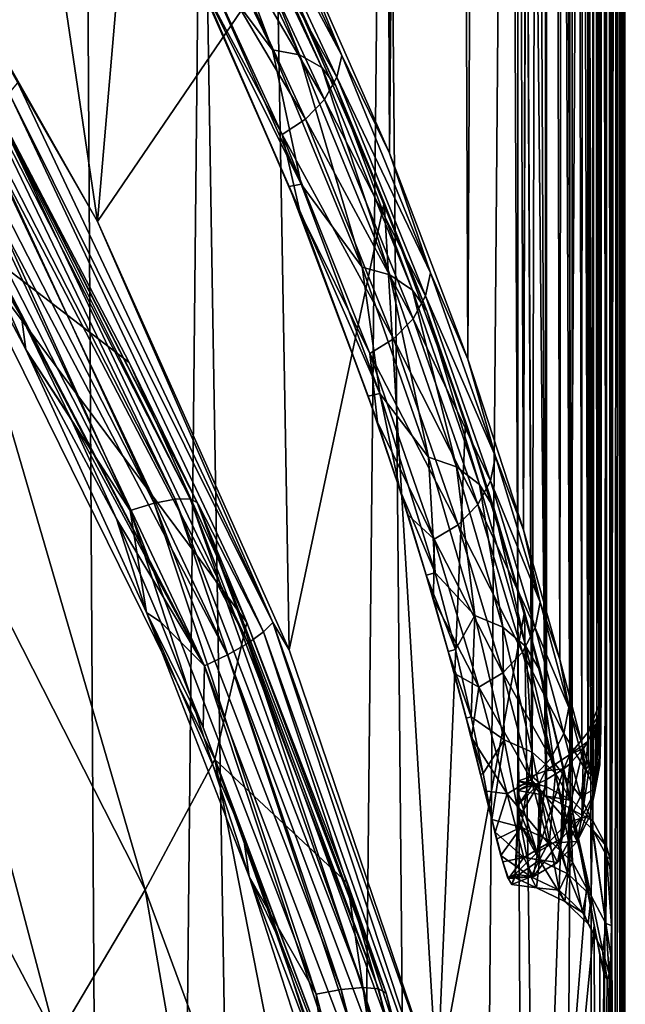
# Model space of a CAD drawing. Header units: metres. Extents: x -25 to 70, y -236 to 25.
# Tile 158 of 256: x 13.49 to 15.3, y -209.99 to -207.04. Entities that reach past the tile are written whole.
import ezdxf

# ---------------------------------------------------------------- set-up
doc = ezdxf.new("R2010")
doc.units = ezdxf.units.M
doc.layers.add('solid_10481002', color=7, linetype='CONTINUOUS')

msp = doc.modelspace()

# ---------------------------------------------------------------- linework, layer by layer
at = {"layer": 'solid_10481002'}
for points in [[(14.598275, -207.439819, 245.883255), (14.285922, -206.732071, 245.017105), (14.516521, -188.533127, 320.694183)], [(14.598275, -207.439819, 245.883255), (14.516521, -188.533127, 320.694183), (14.704894, -189.127777, 320.824677)], [(14.598275, -207.439819, 245.883255), (14.704894, -189.127777, 320.824677), (14.757937, -189.312714, 320.867523)], [(14.832902, -208.056625, 246.843536), (14.598275, -207.439819, 245.883255), (14.757937, -189.312714, 320.867523)], [(14.832902, -208.056625, 246.843536), (14.757937, -189.312714, 320.867523), (14.924039, -189.96286, 321.043732)], [(14.999294, -208.567139, 247.890228), (14.832902, -208.056625, 246.843536), (14.924039, -189.96286, 321.043732)], [(14.999294, -208.567139, 247.890228), (14.924039, -189.96286, 321.043732), (15.046267, -190.553558, 321.241058)], [(14.999294, -208.567139, 247.890228), (15.046267, -190.553558, 321.241058), (15.057409, -190.615677, 321.262634)], [(15.108639, -208.955811, 249.013901), (14.999294, -208.567139, 247.890228), (15.057409, -190.615677, 321.262634)], [(15.108639, -208.955811, 249.013901), (15.057409, -190.615677, 321.262634), (15.129391, -191.07547, 321.415741)], [(15.173635, -209.205872, 250.190903), (15.108639, -208.955811, 249.013901), (15.129391, -191.07547, 321.415741)], [(15.173635, -209.205872, 250.190903), (15.129391, -191.07547, 321.415741), (15.180532, -191.507813, 321.529449)], [(15.194044, -209.274689, 250.789871), (15.173635, -209.205872, 250.190903), (15.180532, -191.507813, 321.529449)], [(15.194044, -209.274689, 250.789871), (15.180532, -191.507813, 321.529449), (15.210632, -191.85054, 321.583191)], [(15.208822, -209.305283, 251.395416), (15.194044, -209.274689, 250.789871), (15.210632, -191.85054, 321.583191)], [(15.219316, -209.297043, 252.006302), (15.208822, -209.305283, 251.395416), (15.210632, -191.85054, 321.583191)], [(15.219316, -209.297043, 252.006302), (15.210632, -191.85054, 321.583191), (15.230122, -192.140747, 321.595337)], [(15.226367, -209.249466, 252.618439), (15.219316, -209.297043, 252.006302), (15.230122, -192.140747, 321.595337)], [(15.226367, -209.249466, 252.618439), (15.230122, -192.140747, 321.595337), (15.231075, -200.57518, 287.768372)], [(15.231593, -209.052261, 253.952042), (15.2297, -192.183167, 321.606293), (15.222898, -192.225082, 321.617157)], [(15.231075, -200.57518, 287.768372), (15.2297, -192.183167, 321.606293), (15.231593, -209.052261, 253.952042)], [(15.22472, -209.094467, 253.96257), (15.222898, -192.225082, 321.617157), (15.190856, -192.303802, 321.637695)], [(15.22472, -209.094467, 253.96257), (15.231593, -209.052261, 253.952042), (15.222898, -192.225082, 321.617157)], [(15.192383, -209.173691, 253.982315), (15.190856, -192.303802, 321.637695), (15.136738, -192.370178, 321.655243)], [(15.192383, -209.173691, 253.982315), (15.22472, -209.094467, 253.96257), (15.190856, -192.303802, 321.637695)], [(15.13782, -209.240417, 253.998947), (15.136738, -192.370178, 321.655243), (15.065087, -192.41861, 321.668274)], [(15.13782, -209.240417, 253.998947), (15.192383, -209.173691, 253.982315), (15.136738, -192.370178, 321.655243)], [(15.065648, -209.288971, 254.011047), (15.065087, -192.41861, 321.668274), (14.98205, -192.444946, 321.67569)], [(15.065648, -209.288971, 254.011047), (15.13782, -209.240417, 253.998947), (15.065087, -192.41861, 321.668274)], [(15.065648, -209.288971, 254.011047), (14.98205, -192.444946, 321.67569), (14.982071, -200.937256, 287.616638)], [(15.067785, -192.467606, 321.681824), (15.025598, -209.325256, 254.020096), (14.982315, -200.942108, 287.617828)], [(15.025598, -209.325256, 254.020096), (15.067785, -192.467606, 321.681824), (15.067904, -209.337006, 254.023026)], [(15.14505, -209.377792, 254.033203), (15.067785, -192.467606, 321.681824), (15.144327, -192.508621, 321.692078)], [(15.067904, -209.337006, 254.023026), (15.067785, -192.467606, 321.681824), (15.14505, -209.377792, 254.033203)], [(15.206749, -209.438583, 254.04837), (15.144327, -192.508621, 321.692078), (15.205433, -192.569321, 321.707214)], [(15.14505, -209.377792, 254.033203), (15.144327, -192.508621, 321.692078), (15.206749, -209.438583, 254.04837)], [(15.247625, -209.514114, 254.0672), (15.205433, -192.569321, 321.707214), (15.245895, -192.644531, 321.725983)], [(15.206749, -209.438583, 254.04837), (15.205433, -192.569321, 321.707214), (15.247625, -209.514114, 254.0672)], [(15.259086, -209.55542, 254.077499), (15.245895, -192.644531, 321.725983), (15.257249, -192.685654, 321.736237)], [(15.247625, -209.514114, 254.0672), (15.245895, -192.644531, 321.725983), (15.259086, -209.55542, 254.077499)], [(15.259086, -209.55542, 254.077499), (15.257249, -192.685654, 321.736237), (15.263228, -201.070847, 288.286469)], [(15.286489, -193.723251, 321.994934), (15.264184, -209.597885, 254.088089), (15.263228, -201.070847, 288.286469)], [(15.264179, -209.611862, 254.031433), (15.286489, -193.723251, 321.994934), (15.270528, -213.86702, 237.578232)], [(15.264179, -209.611862, 254.031433), (15.264184, -209.597885, 254.088089), (15.286489, -193.723251, 321.994934)], [(15.28908, -214.925598, 237.842163), (15.270528, -213.86702, 237.578232), (15.286489, -193.723251, 321.994934)], [(15.28908, -214.925598, 237.842163), (15.286489, -193.723251, 321.994934), (15.298102, -195.196381, 322.362213)], [(15.299862, -216.118774, 238.139648), (15.28908, -214.925598, 237.842163), (15.298102, -195.196381, 322.362213)], [(15.299862, -216.118774, 238.139648), (15.298102, -195.196381, 322.362213), (15.300132, -195.608063, 322.464874)], [(15.304222, -217.456436, 238.473175), (15.299862, -216.118774, 238.139648), (15.300132, -195.608063, 322.464874)], [(15.304222, -217.456436, 238.473175), (15.300132, -195.608063, 322.464874), (15.30173, -196.548111, 322.699249)], [(15.300712, -218.834381, 238.816727), (15.30173, -196.548111, 322.699249), (15.297924, -197.926453, 323.042908)], [(15.300712, -218.834381, 238.816727), (15.304222, -217.456436, 238.473175), (15.30173, -196.548111, 322.699249)], [(15.289912, -220.10173, 239.132706), (15.297924, -197.926453, 323.042908), (15.285028, -199.444672, 323.421448)], [(15.289912, -220.10173, 239.132706), (15.300712, -218.834381, 238.816727), (15.297924, -197.926453, 323.042908)], [(15.273822, -221.201447, 239.406906), (15.285028, -199.444672, 323.421448), (15.255038, -200.626099, 323.716003)], [(15.273822, -221.201447, 239.406906), (15.289912, -220.10173, 239.132706), (15.285028, -199.444672, 323.421448)], [(15.231075, -200.57518, 287.768372), (15.230501, -209.162643, 253.227646), (15.226367, -209.249466, 252.618439)], [(15.230501, -209.162643, 253.227646), (15.231075, -200.57518, 287.768372), (15.232028, -209.009598, 253.941406)], [(15.231593, -209.052261, 253.952042), (15.232028, -209.009598, 253.941406), (15.231075, -200.57518, 287.768372)], [(15.226171, -222.132843, 239.63913), (15.255038, -200.626099, 323.716003), (15.185821, -201.590973, 323.956573)], [(15.226171, -222.132843, 239.63913), (15.273822, -221.201447, 239.406906), (15.255038, -200.626099, 323.716003)], [(14.982315, -200.942108, 287.617828), (14.982331, -209.319656, 254.018707), (14.982071, -200.937256, 287.616638)], [(14.982071, -200.937256, 287.616638), (14.982331, -209.319656, 254.018707), (15.024851, -209.305054, 254.01506)], [(14.982071, -200.937256, 287.616638), (15.024851, -209.305054, 254.01506), (15.065648, -209.288971, 254.011047)], [(15.025598, -209.325256, 254.020096), (14.982331, -209.319656, 254.018707), (14.982315, -200.942108, 287.617828)], [(15.259086, -209.55542, 254.077499), (15.263228, -201.070847, 288.286469), (15.264184, -209.597885, 254.088089)], [(15.053724, -223.615921, 240.008896), (15.185821, -201.590973, 323.956573), (14.955447, -203.120712, 324.337982)], [(15.053724, -223.615921, 240.008896), (15.226171, -222.132843, 239.63913), (15.185821, -201.590973, 323.956573)], [(14.774203, -224.860123, 240.319092), (14.955447, -203.120712, 324.337982), (14.585077, -204.477219, 324.676178)], [(14.774203, -224.860123, 240.319092), (15.053724, -223.615921, 240.008896), (14.955447, -203.120712, 324.337982)], [(14.368067, -226.081985, 240.623734), (14.585077, -204.477219, 324.676178), (14.035647, -205.869232, 325.023224)], [(14.368067, -226.081985, 240.623734), (14.774203, -224.860123, 240.319092), (14.585077, -204.477219, 324.676178)], [(13.362603, -205.210434, 242.932877), (13.724055, -207.643753, 236.02655), (13.049381, -206.453156, 235.729675)], [(13.362603, -205.210434, 242.932877), (13.859545, -206.059204, 243.556137), (13.724055, -207.643753, 236.02655)], [(13.817596, -227.322891, 240.933105), (14.035647, -205.869232, 325.023224), (13.693263, -206.566391, 325.197052)], [(13.817596, -227.322891, 240.933105), (14.368067, -226.081985, 240.623734), (14.035647, -205.869232, 325.023224)], [(13.859545, -206.059204, 243.556137), (14.262057, -206.853973, 244.272385), (13.724055, -207.643753, 236.02655)], [(14.247688, -207.130386, 244.903168), (13.90361, -206.414429, 244.171066), (14.021977, -206.827728, 244.593536)], [(13.983033, -206.4207, 244.121353), (13.90361, -206.414429, 244.171066), (14.247688, -207.130386, 244.903168)], [(14.329039, -207.145554, 244.85878), (13.983033, -206.4207, 244.121353), (14.247688, -207.130386, 244.903168)], [(14.04814, -206.448624, 244.056091), (13.983033, -206.4207, 244.121353), (14.329039, -207.145554, 244.85878)], [(14.110586, -206.414307, 244.581482), (14.455177, -207.147247, 245.38298), (14.096498, -206.474533, 244.52832)], [(14.110586, -206.414307, 244.581482), (14.285922, -206.732071, 245.017105), (14.455177, -207.147247, 245.38298)], [(13.485471, -207.228592, 235.847183), (13.049381, -206.453156, 235.729675), (13.724055, -207.643753, 236.02655)], [(14.395725, -207.183136, 244.800308), (14.04814, -206.448624, 244.056091), (14.329039, -207.145554, 244.85878)], [(14.089292, -206.494049, 243.984924), (14.04814, -206.448624, 244.056091), (14.395725, -207.183136, 244.800308)], [(14.096498, -206.474533, 244.52832), (14.440751, -207.212234, 245.335892), (14.060336, -206.537918, 244.483215)], [(14.455177, -207.147247, 245.38298), (14.440751, -207.212234, 245.335892), (14.096498, -206.474533, 244.52832)], [(14.437877, -207.237549, 244.73642), (14.262057, -206.853973, 244.272385), (14.089292, -206.494049, 243.984924)], [(14.437877, -207.237549, 244.73642), (14.089292, -206.494049, 243.984924), (14.395725, -207.183136, 244.800308)], [(14.060336, -206.537918, 244.483215), (14.403722, -207.278473, 245.295853), (14.004523, -206.596832, 244.452606)], [(14.440751, -207.212234, 245.335892), (14.403722, -207.278473, 245.295853), (14.060336, -206.537918, 244.483215)], [(13.305995, -207.259003, 325.36972), (13.693263, -206.566391, 325.197052), (13.380616, -206.612305, 327.46637)], [(13.817596, -227.322891, 240.933105), (13.693263, -206.566391, 325.197052), (13.305995, -207.259003, 325.36972)], [(14.004523, -206.596832, 244.452606), (14.346572, -207.337738, 245.268585), (13.936279, -206.644348, 244.439728)], [(14.403722, -207.278473, 245.295853), (14.346572, -207.337738, 245.268585), (14.004523, -206.596832, 244.452606)], [(14.023582, -206.908234, 244.694168), (13.936279, -206.644348, 244.439728), (14.276693, -207.383148, 245.256958)], [(14.346572, -207.337738, 245.268585), (14.276693, -207.383148, 245.256958), (13.936279, -206.644348, 244.439728)], [(14.455177, -207.147247, 245.38298), (14.285922, -206.732071, 245.017105), (14.598275, -207.439819, 245.883255)], [(13.988681, -206.837067, 244.603241), (14.334328, -207.532761, 245.409592), (14.021977, -206.827728, 244.593536)], [(13.988681, -206.837067, 244.603241), (14.297899, -207.539764, 245.418625), (14.334328, -207.532761, 245.409592)], [(14.023582, -206.908234, 244.694168), (14.297899, -207.539764, 245.418625), (13.988681, -206.837067, 244.603241)], [(14.247688, -207.130386, 244.903168), (14.021977, -206.827728, 244.593536), (14.334328, -207.532761, 245.409592)], [(14.262057, -206.853973, 244.272385), (14.298411, -208.926926, 236.346497), (13.724055, -207.643753, 236.02655)], [(14.262057, -206.853973, 244.272385), (14.58225, -207.586914, 245.083267), (14.298411, -208.926926, 236.346497)], [(14.437877, -207.237549, 244.73642), (14.58225, -207.586914, 245.083267), (14.262057, -206.853973, 244.272385)], [(14.330544, -207.617676, 245.536911), (14.297899, -207.539764, 245.418625), (14.023582, -206.908234, 244.694168)], [(14.330544, -207.617676, 245.536911), (14.023582, -206.908234, 244.694168), (14.276693, -207.383148, 245.256958)], [(13.240995, -207.077606, 235.47139), (13.956676, -208.475006, 235.819809), (13.283355, -207.072739, 235.392456)], [(13.283355, -207.072739, 235.392456), (14.001244, -208.474457, 235.741959), (13.303951, -207.081482, 235.309525)], [(13.956676, -208.475006, 235.819809), (14.001244, -208.474457, 235.741959), (13.283355, -207.072739, 235.392456)], [(13.181224, -207.096298, 235.535385), (13.112548, -207.125595, 235.57753), (13.821547, -208.509872, 235.922684)], [(13.181224, -207.096298, 235.535385), (13.893798, -208.487595, 235.882278), (13.240995, -207.077606, 235.47139)], [(13.181224, -207.096298, 235.535385), (13.821547, -208.509872, 235.922684), (13.893798, -208.487595, 235.882278)], [(13.893798, -208.487595, 235.882278), (13.956676, -208.475006, 235.819809), (13.240995, -207.077606, 235.47139)], [(13.303951, -207.081482, 235.309525), (14.022914, -208.485291, 235.659561), (13.419056, -207.30162, 235.284271)], [(14.001244, -208.474457, 235.741959), (14.022914, -208.485291, 235.659561), (13.303951, -207.081482, 235.309525)], [(13.09935, -207.254898, 235.620377), (13.509784, -208.026901, 235.812866), (13.112548, -207.125595, 235.57753)], [(13.509784, -208.026901, 235.812866), (13.821547, -208.509872, 235.922684), (13.112548, -207.125595, 235.57753)], [(14.516396, -207.780579, 245.722046), (14.247688, -207.130386, 244.903168), (14.334328, -207.532761, 245.409592)], [(14.329039, -207.145554, 244.85878), (14.247688, -207.130386, 244.903168), (14.516396, -207.780579, 245.722046)], [(14.599141, -207.803497, 245.684021), (14.329039, -207.145554, 244.85878), (14.516396, -207.780579, 245.722046)], [(14.395725, -207.183136, 244.800308), (14.329039, -207.145554, 244.85878), (14.599141, -207.803497, 245.684021)], [(14.455177, -207.147247, 245.38298), (14.721069, -207.797379, 246.278168), (14.440751, -207.212234, 245.335892)], [(14.455177, -207.147247, 245.38298), (14.598275, -207.439819, 245.883255), (14.721069, -207.797379, 246.278168)], [(14.666971, -207.849564, 245.633484), (14.395725, -207.183136, 244.800308), (14.599141, -207.803497, 245.684021)], [(14.437877, -207.237549, 244.73642), (14.395725, -207.183136, 244.800308), (14.666971, -207.849564, 245.633484)], [(14.440751, -207.212234, 245.335892), (14.706406, -207.866684, 246.237778), (14.403722, -207.278473, 245.295853)], [(14.721069, -207.797379, 246.278168), (14.706406, -207.866684, 246.237778), (14.440751, -207.212234, 245.335892)], [(13.485471, -207.228592, 235.847183), (14.248947, -208.844849, 236.250168), (13.459402, -207.259949, 235.778915)], [(13.485471, -207.228592, 235.847183), (13.724055, -207.643753, 236.02655), (14.248947, -208.844849, 236.250168)], [(14.709845, -207.911972, 245.577911), (14.58225, -207.586914, 245.083267), (14.437877, -207.237549, 244.73642)], [(14.709845, -207.911972, 245.577911), (14.437877, -207.237549, 244.73642), (14.666971, -207.849564, 245.633484)], [(13.09935, -207.254898, 235.620377), (13.344299, -207.630661, 235.714066), (13.497149, -207.929092, 235.788483)], [(13.09935, -207.254898, 235.620377), (13.497149, -207.929092, 235.788483), (13.509784, -208.026901, 235.812866)], [(13.124329, -228.554977, 241.24028), (13.817596, -227.322891, 240.933105), (13.305995, -207.259003, 325.36972)], [(13.459402, -207.259949, 235.778915), (14.221411, -208.873108, 236.181122), (13.415273, -207.298676, 235.720963)], [(14.248947, -208.844849, 236.250168), (14.221411, -208.873108, 236.181122), (13.459402, -207.259949, 235.778915)], [(14.403722, -207.278473, 245.295853), (14.668765, -207.935608, 246.203232), (14.346572, -207.337738, 245.268585)], [(14.706406, -207.866684, 246.237778), (14.668765, -207.935608, 246.203232), (14.403722, -207.278473, 245.295853)], [(13.288048, -207.660324, 234.32193), (13.419056, -207.30162, 235.284271), (13.818921, -208.066055, 235.476151)], [(13.415273, -207.298676, 235.720963), (14.174797, -208.906586, 236.121857), (13.357086, -207.340775, 235.680481)], [(14.221411, -208.873108, 236.181122), (14.174797, -208.906586, 236.121857), (13.415273, -207.298676, 235.720963)], [(14.022914, -208.485291, 235.659561), (13.818921, -208.066055, 235.476151), (13.419056, -207.30162, 235.284271)], [(14.346572, -207.337738, 245.268585), (14.610672, -207.995438, 246.179428), (14.276693, -207.383148, 245.256958)], [(14.668765, -207.935608, 246.203232), (14.610672, -207.995438, 246.179428), (14.346572, -207.337738, 245.268585)], [(13.357086, -207.340775, 235.680481), (14.113336, -208.941772, 236.079651), (13.291854, -207.381546, 235.660828)], [(14.174797, -208.906586, 236.121857), (14.113336, -208.941772, 236.079651), (13.357086, -207.340775, 235.680481)], [(13.344299, -207.630661, 235.714066), (13.291854, -207.381546, 235.660828), (14.044431, -208.974792, 236.058075)], [(14.113336, -208.941772, 236.079651), (14.044431, -208.974792, 236.058075), (13.291854, -207.381546, 235.660828)], [(14.330544, -207.617676, 245.536911), (14.276693, -207.383148, 245.256958), (14.539639, -208.039322, 246.1689)], [(14.610672, -207.995438, 246.179428), (14.539639, -208.039322, 246.1689), (14.276693, -207.383148, 245.256958)], [(14.721069, -207.797379, 246.278168), (14.598275, -207.439819, 245.883255), (14.832902, -208.056625, 246.843536)], [(14.297899, -207.539764, 245.418625), (14.569139, -208.159454, 246.318588), (14.334328, -207.532761, 245.409592)], [(14.297899, -207.539764, 245.418625), (14.53487, -208.166779, 246.330582), (14.569139, -208.159454, 246.318588)], [(14.330544, -207.617676, 245.536911), (14.53487, -208.166779, 246.330582), (14.297899, -207.539764, 245.418625)], [(14.516396, -207.780579, 245.722046), (14.334328, -207.532761, 245.409592), (14.569139, -208.159454, 246.318588)], [(14.58225, -207.586914, 245.083267), (14.741116, -210.233353, 236.672226), (14.298411, -208.926926, 236.346497)], [(14.58225, -207.586914, 245.083267), (14.826136, -208.243393, 245.983032), (14.741116, -210.233353, 236.672226)], [(14.709845, -207.911972, 245.577911), (14.826136, -208.243393, 245.983032), (14.58225, -207.586914, 245.083267)], [(13.497149, -207.929092, 235.788483), (13.344299, -207.630661, 235.714066), (14.044431, -208.974792, 236.058075)], [(14.562784, -208.244965, 246.4767), (14.53487, -208.166779, 246.330582), (14.330544, -207.617676, 245.536911)], [(14.562784, -208.244965, 246.4767), (14.330544, -207.617676, 245.536911), (14.539639, -208.039322, 246.1689)], [(13.86647, -209.644821, 233.745453), (13.071006, -208.080658, 233.315323), (13.288048, -207.660324, 234.32193)], [(13.288048, -207.660324, 234.32193), (13.818921, -208.066055, 235.476151), (14.171394, -208.844528, 235.671982)], [(14.075333, -209.255417, 234.741486), (13.288048, -207.660324, 234.32193), (14.171394, -208.844528, 235.671982)], [(13.86647, -209.644821, 233.745453), (13.288048, -207.660324, 234.32193), (14.075333, -209.255417, 234.741486)], [(14.248947, -208.844849, 236.250168), (13.724055, -207.643753, 236.02655), (14.298411, -208.926926, 236.346497)], [(14.715469, -208.34938, 246.617172), (14.516396, -207.780579, 245.722046), (14.569139, -208.159454, 246.318588)], [(14.599141, -207.803497, 245.684021), (14.516396, -207.780579, 245.722046), (14.715469, -208.34938, 246.617172)], [(14.799136, -208.378616, 246.586136), (14.599141, -207.803497, 245.684021), (14.715469, -208.34938, 246.617172)], [(14.666971, -207.849564, 245.633484), (14.599141, -207.803497, 245.684021), (14.799136, -208.378616, 246.586136)], [(14.721069, -207.797379, 246.278168), (14.915771, -208.347382, 247.25267), (14.706406, -207.866684, 246.237778)], [(14.721069, -207.797379, 246.278168), (14.832902, -208.056625, 246.843536), (14.915771, -208.347382, 247.25267)], [(14.867721, -208.431763, 246.544312), (14.666971, -207.849564, 245.633484), (14.799136, -208.378616, 246.586136)], [(14.709845, -207.911972, 245.577911), (14.666971, -207.849564, 245.633484), (14.867721, -208.431763, 246.544312)], [(14.706406, -207.866684, 246.237778), (14.900954, -208.420441, 247.219589), (14.668765, -207.935608, 246.203232)], [(14.915771, -208.347382, 247.25267), (14.900954, -208.420441, 247.219589), (14.706406, -207.866684, 246.237778)], [(13.642267, -208.229782, 235.863449), (13.497149, -207.929092, 235.788483), (14.044431, -208.974792, 236.058075)], [(13.509784, -208.026901, 235.812866), (13.497149, -207.929092, 235.788483), (13.642267, -208.229782, 235.863449)], [(14.911072, -208.500946, 246.497879), (14.826136, -208.243393, 245.983032), (14.709845, -207.911972, 245.577911)], [(14.911072, -208.500946, 246.497879), (14.709845, -207.911972, 245.577911), (14.867721, -208.431763, 246.544312)], [(14.668765, -207.935608, 246.203232), (14.862922, -208.491837, 247.19104), (14.610672, -207.995438, 246.179428)], [(14.900954, -208.420441, 247.219589), (14.862922, -208.491837, 247.19104), (14.668765, -207.935608, 246.203232)], [(14.610672, -207.995438, 246.179428), (14.804225, -208.552475, 247.171036), (14.539639, -208.039322, 246.1689)], [(14.862922, -208.491837, 247.19104), (14.804225, -208.552475, 247.171036), (14.610672, -207.995438, 246.179428)], [(13.509784, -208.026901, 235.812866), (13.642267, -208.229782, 235.863449), (13.780844, -208.534195, 235.939346)], [(13.509784, -208.026901, 235.812866), (13.780844, -208.534195, 235.939346), (13.870955, -208.814621, 236.009262)], [(13.509784, -208.026901, 235.812866), (13.870955, -208.814621, 236.009262), (13.821547, -208.509872, 235.922684)], [(14.562784, -208.244965, 246.4767), (14.539639, -208.039322, 246.1689), (14.732453, -208.595413, 247.161743)], [(14.804225, -208.552475, 247.171036), (14.732453, -208.595413, 247.161743), (14.539639, -208.039322, 246.1689)], [(14.022914, -208.485291, 235.659561), (14.171394, -208.844528, 235.671982), (13.818921, -208.066055, 235.476151)], [(14.915771, -208.347382, 247.25267), (14.832902, -208.056625, 246.843536), (14.999294, -208.567139, 247.890228)], [(13.601546, -210.093765, 232.786728), (12.801939, -208.574219, 232.352081), (13.071006, -208.080658, 233.315323)], [(13.601546, -210.093765, 232.786728), (13.071006, -208.080658, 233.315323), (13.86647, -209.644821, 233.745453)], [(14.53487, -208.166779, 246.330582), (14.629011, -208.44725, 246.821747), (14.569139, -208.159454, 246.318588)], [(14.715469, -208.34938, 246.617172), (14.569139, -208.159454, 246.318588), (14.735398, -208.695984, 247.320236)], [(14.629011, -208.44725, 246.821747), (14.735398, -208.695984, 247.320236), (14.569139, -208.159454, 246.318588)], [(14.562784, -208.244965, 246.4767), (14.629011, -208.44725, 246.821747), (14.53487, -208.166779, 246.330582)], [(13.780844, -208.534195, 235.939346), (13.642267, -208.229782, 235.863449), (14.044431, -208.974792, 236.058075)], [(14.654026, -208.523117, 246.982025), (14.629011, -208.44725, 246.821747), (14.562784, -208.244965, 246.4767)], [(14.654026, -208.523117, 246.982025), (14.562784, -208.244965, 246.4767), (14.732453, -208.595413, 247.161743)], [(14.826136, -208.243393, 245.983032), (15.002376, -208.812729, 246.97052), (14.741116, -210.233353, 236.672226)], [(14.911072, -208.500946, 246.497879), (15.002376, -208.812729, 246.97052), (14.826136, -208.243393, 245.983032)], [(14.853441, -208.824188, 247.575821), (14.715469, -208.34938, 246.617172), (14.735398, -208.695984, 247.320236)], [(14.799136, -208.378616, 246.586136), (14.715469, -208.34938, 246.617172), (14.853441, -208.824188, 247.575821)], [(14.915771, -208.347382, 247.25267), (15.049676, -208.784149, 248.289963), (14.900954, -208.420441, 247.219589)], [(14.915771, -208.347382, 247.25267), (14.999294, -208.567139, 247.890228), (15.049676, -208.784149, 248.289963)], [(14.937648, -208.858246, 247.552002), (14.799136, -208.378616, 246.586136), (14.853441, -208.824188, 247.575821)], [(14.867721, -208.431763, 246.544312), (14.799136, -208.378616, 246.586136), (14.937648, -208.858246, 247.552002)], [(14.900954, -208.420441, 247.219589), (15.034774, -208.860245, 248.26474), (14.862922, -208.491837, 247.19104)], [(15.049676, -208.784149, 248.289963), (15.034774, -208.860245, 248.26474), (14.900954, -208.420441, 247.219589)], [(14.629011, -208.44725, 246.821747), (14.708447, -208.703003, 247.335388), (14.735398, -208.695984, 247.320236)], [(14.654026, -208.523117, 246.982025), (14.708447, -208.703003, 247.335388), (14.629011, -208.44725, 246.821747)], [(15.006675, -208.916901, 247.519257), (14.867721, -208.431763, 246.544312), (14.937648, -208.858246, 247.552002)], [(14.911072, -208.500946, 246.497879), (14.867721, -208.431763, 246.544312), (15.006675, -208.916901, 247.519257)], [(13.893798, -208.487595, 235.882278), (13.821547, -208.509872, 235.922684), (14.378695, -209.957947, 236.283737)], [(13.893798, -208.487595, 235.882278), (14.453862, -209.943298, 236.245239), (13.956676, -208.475006, 235.819809)], [(13.893798, -208.487595, 235.882278), (14.378695, -209.957947, 236.283737), (14.453862, -209.943298, 236.245239)], [(13.956676, -208.475006, 235.819809), (14.519271, -209.937347, 236.184418), (14.001244, -208.474457, 235.741959)], [(14.453862, -209.943298, 236.245239), (14.519271, -209.937347, 236.184418), (13.956676, -208.475006, 235.819809)], [(14.001244, -208.474457, 235.741959), (14.565642, -209.941498, 236.107742), (14.022914, -208.485291, 235.659561)], [(14.519271, -209.937347, 236.184418), (14.565642, -209.941498, 236.107742), (14.001244, -208.474457, 235.741959)], [(14.022914, -208.485291, 235.659561), (14.588189, -209.954636, 236.025909), (14.171394, -208.844528, 235.671982)], [(14.565642, -209.941498, 236.107742), (14.588189, -209.954636, 236.025909), (14.022914, -208.485291, 235.659561)], [(14.178303, -209.605377, 236.206421), (14.378695, -209.957947, 236.283737), (13.821547, -208.509872, 235.922684)], [(13.870955, -208.814621, 236.009262), (14.178303, -209.605377, 236.206421), (13.821547, -208.509872, 235.922684)], [(14.862922, -208.491837, 247.19104), (14.996519, -208.933823, 248.242752), (14.804225, -208.552475, 247.171036)], [(15.034774, -208.860245, 248.26474), (14.996519, -208.933823, 248.242752), (14.862922, -208.491837, 247.19104)], [(15.050304, -208.991486, 247.482452), (15.002376, -208.812729, 246.97052), (14.911072, -208.500946, 246.497879)], [(15.050304, -208.991486, 247.482452), (14.911072, -208.500946, 246.497879), (15.006675, -208.916901, 247.519257)], [(13.913358, -208.843842, 236.016541), (13.780844, -208.534195, 235.939346), (14.044431, -208.974792, 236.058075)], [(13.870955, -208.814621, 236.009262), (13.780844, -208.534195, 235.939346), (13.913358, -208.843842, 236.016541)], [(14.73038, -208.77475, 247.509705), (14.708447, -208.703003, 247.335388), (14.654026, -208.523117, 246.982025)], [(14.73038, -208.77475, 247.509705), (14.654026, -208.523117, 246.982025), (14.732453, -208.595413, 247.161743)], [(13.287345, -210.595596, 231.882416), (12.801939, -208.574219, 232.352081), (13.601546, -210.093765, 232.786728)], [(14.804225, -208.552475, 247.171036), (14.937479, -208.995407, 248.227097), (14.732453, -208.595413, 247.161743)], [(14.996519, -208.933823, 248.242752), (14.937479, -208.995407, 248.227097), (14.804225, -208.552475, 247.171036)], [(15.049676, -208.784149, 248.289963), (14.999294, -208.567139, 247.890228), (15.108639, -208.955811, 249.013901)], [(14.73038, -208.77475, 247.509705), (14.732453, -208.595413, 247.161743), (14.865288, -209.037964, 248.219452)], [(14.937479, -208.995407, 248.227097), (14.865288, -209.037964, 248.219452), (14.732453, -208.595413, 247.161743)], [(14.708447, -208.703003, 247.335388), (14.795724, -208.92569, 247.854599), (14.735398, -208.695984, 247.320236)], [(14.708447, -208.703003, 247.335388), (14.774384, -208.931686, 247.869766), (14.795724, -208.92569, 247.854599)], [(14.73038, -208.77475, 247.509705), (14.774384, -208.931686, 247.869766), (14.708447, -208.703003, 247.335388)], [(14.853441, -208.824188, 247.575821), (14.735398, -208.695984, 247.320236), (14.795724, -208.92569, 247.854599)], [(14.793183, -208.99762, 248.058212), (14.774384, -208.931686, 247.869766), (14.73038, -208.77475, 247.509705)], [(14.793183, -208.99762, 248.058212), (14.73038, -208.77475, 247.509705), (14.865288, -209.037964, 248.219452)], [(15.049676, -208.784149, 248.289963), (15.135037, -209.09877, 249.372787), (15.034774, -208.860245, 248.26474)], [(15.049676, -208.784149, 248.289963), (15.108639, -208.955811, 249.013901), (15.135037, -209.09877, 249.372787)], [(15.002376, -208.812729, 246.97052), (15.039015, -211.504089, 236.989075), (14.741116, -210.233353, 236.672226)], [(15.002376, -208.812729, 246.97052), (15.119617, -209.279648, 248.037689), (15.039015, -211.504089, 236.989075)], [(15.050304, -208.991486, 247.482452), (15.119617, -209.279648, 248.037689), (15.002376, -208.812729, 246.97052)], [(13.870955, -208.814621, 236.009262), (13.913358, -208.843842, 236.016541), (14.04008, -209.159531, 236.095261)], [(13.870955, -208.814621, 236.009262), (14.04008, -209.159531, 236.095261), (14.160231, -209.480881, 236.175385)], [(13.870955, -208.814621, 236.009262), (14.160231, -209.480881, 236.175385), (14.178303, -209.605377, 236.206421)], [(14.853441, -208.824188, 247.575821), (14.795724, -208.92569, 247.854599), (14.842723, -209.126938, 248.410248)], [(14.941241, -209.195694, 248.584335), (14.853441, -208.824188, 247.575821), (14.842723, -209.126938, 248.410248)], [(14.937648, -208.858246, 247.552002), (14.853441, -208.824188, 247.575821), (14.941241, -209.195694, 248.584335)], [(14.04008, -209.159531, 236.095261), (13.913358, -208.843842, 236.016541), (14.044431, -208.974792, 236.058075)], [(14.075333, -209.255417, 234.741486), (14.171394, -208.844528, 235.671982), (14.472267, -209.625443, 235.868942)], [(14.588189, -209.954636, 236.025909), (14.472267, -209.625443, 235.868942), (14.171394, -208.844528, 235.671982)], [(14.248947, -208.844849, 236.250168), (14.810261, -210.537735, 236.672241), (14.221411, -208.873108, 236.181122)], [(14.248947, -208.844849, 236.250168), (14.298411, -208.926926, 236.346497), (14.741116, -210.233353, 236.672226)], [(14.248947, -208.844849, 236.250168), (14.741116, -210.233353, 236.672226), (14.810261, -210.537735, 236.672241)], [(15.025715, -209.233078, 248.567459), (14.937648, -208.858246, 247.552002), (14.941241, -209.195694, 248.584335)], [(15.006675, -208.916901, 247.519257), (14.937648, -208.858246, 247.552002), (15.025715, -209.233078, 248.567459)], [(15.034774, -208.860245, 248.26474), (15.120091, -209.177139, 249.355911), (14.996519, -208.933823, 248.242752)], [(15.135037, -209.09877, 249.372787), (15.120091, -209.177139, 249.355911), (15.034774, -208.860245, 248.26474)], [(14.221411, -208.873108, 236.181122), (14.781629, -210.562683, 236.602371), (14.174797, -208.906586, 236.121857)], [(14.810261, -210.537735, 236.672241), (14.781629, -210.562683, 236.602371), (14.221411, -208.873108, 236.181122)], [(14.174797, -208.906586, 236.121857), (14.733158, -210.590546, 236.541718), (14.113336, -208.941772, 236.079651)], [(14.781629, -210.562683, 236.602371), (14.733158, -210.590546, 236.541718), (14.174797, -208.906586, 236.121857)], [(14.774384, -208.931686, 247.869766), (14.842723, -209.126938, 248.410248), (14.795724, -208.92569, 247.854599)], [(15.094962, -209.2957, 248.543762), (15.006675, -208.916901, 247.519257), (15.025715, -209.233078, 248.567459)], [(15.050304, -208.991486, 247.482452), (15.006675, -208.916901, 247.519257), (15.094962, -209.2957, 248.543762)], [(14.113336, -208.941772, 236.079651), (14.66925, -210.618332, 236.497665), (14.044431, -208.974792, 236.058075)], [(14.733158, -210.590546, 236.541718), (14.66925, -210.618332, 236.497665), (14.113336, -208.941772, 236.079651)], [(14.774384, -208.931686, 247.869766), (14.828108, -209.131241, 248.42334), (14.842723, -209.126938, 248.410248)], [(14.793183, -208.99762, 248.058212), (14.828108, -209.131241, 248.42334), (14.774384, -208.931686, 247.869766)], [(14.996519, -208.933823, 248.242752), (15.081729, -209.252441, 249.341125), (14.937479, -208.995407, 248.227097)], [(15.120091, -209.177139, 249.355911), (15.081729, -209.252441, 249.341125), (14.996519, -208.933823, 248.242752)], [(15.135037, -209.09877, 249.372787), (15.108639, -208.955811, 249.013901), (15.173635, -209.205872, 250.190903)], [(14.04008, -209.159531, 236.095261), (14.044431, -208.974792, 236.058075), (14.597602, -210.643051, 236.474014)], [(14.66925, -210.618332, 236.497665), (14.597602, -210.643051, 236.474014), (14.044431, -208.974792, 236.058075)], [(14.843843, -209.18956, 248.625595), (14.828108, -209.131241, 248.42334), (14.793183, -208.99762, 248.058212)], [(14.843843, -209.18956, 248.625595), (14.793183, -208.99762, 248.058212), (14.865288, -209.037964, 248.219452)], [(14.937479, -208.995407, 248.227097), (15.02252, -209.314911, 249.33049), (14.865288, -209.037964, 248.219452)], [(15.081729, -209.252441, 249.341125), (15.02252, -209.314911, 249.33049), (14.937479, -208.995407, 248.227097)], [(15.138731, -209.374298, 248.516785), (15.119617, -209.279648, 248.037689), (15.050304, -208.991486, 247.482452)], [(15.138731, -209.374298, 248.516785), (15.050304, -208.991486, 247.482452), (15.094962, -209.2957, 248.543762)], [(15.232018, -209.037125, 253.830124), (15.230501, -209.162643, 253.227646), (15.232028, -209.009598, 253.941406)], [(15.231593, -209.052261, 253.952042), (15.232026, -209.023392, 253.885773), (15.232028, -209.009598, 253.941406)], [(15.232026, -209.023392, 253.885773), (15.232018, -209.037125, 253.830124), (15.232028, -209.009598, 253.941406)], [(14.843843, -209.18956, 248.625595), (14.865288, -209.037964, 248.219452), (14.950125, -209.357483, 249.325165)], [(15.02252, -209.314911, 249.33049), (14.950125, -209.357483, 249.325165), (14.865288, -209.037964, 248.219452)], [(15.227625, -209.271011, 252.731552), (15.230501, -209.162643, 253.227646), (15.232018, -209.037125, 253.830124)], [(15.227625, -209.271011, 252.731552), (15.232018, -209.037125, 253.830124), (15.232254, -209.069748, 253.838043)], [(15.231593, -209.052261, 253.952042), (15.232018, -209.037125, 253.830124), (15.232026, -209.023392, 253.885773)], [(15.232254, -209.069748, 253.838043), (15.232018, -209.037125, 253.830124), (15.231593, -209.052261, 253.952042)], [(15.212655, -209.350571, 252.74147), (15.232254, -209.069748, 253.838043), (15.23157, -209.079773, 253.840469)], [(15.227625, -209.271011, 252.731552), (15.232254, -209.069748, 253.838043), (15.212655, -209.350571, 252.74147)], [(15.23157, -209.079773, 253.840469), (15.231593, -209.052261, 253.952042), (15.22472, -209.094467, 253.96257)], [(15.23157, -209.079773, 253.840469), (15.232254, -209.069748, 253.838043), (15.231593, -209.052261, 253.952042)], [(15.135037, -209.09877, 249.372787), (15.185462, -209.286041, 250.484283), (15.120091, -209.177139, 249.355911)], [(15.135037, -209.09877, 249.372787), (15.173635, -209.205872, 250.190903), (15.185462, -209.286041, 250.484283)], [(15.224678, -209.122101, 253.850739), (15.22472, -209.094467, 253.96257), (15.192383, -209.173691, 253.982315)], [(15.212655, -209.350571, 252.74147), (15.23157, -209.079773, 253.840469), (15.224678, -209.122101, 253.850739)], [(15.224678, -209.122101, 253.850739), (15.23157, -209.079773, 253.840469), (15.22472, -209.094467, 253.96257)], [(14.828108, -209.131241, 248.42334), (14.878252, -209.297348, 248.985367), (14.842723, -209.126938, 248.410248)], [(14.828108, -209.131241, 248.42334), (14.870983, -209.299484, 248.993469), (14.878252, -209.297348, 248.985367)], [(14.843843, -209.18956, 248.625595), (14.870983, -209.299484, 248.993469), (14.828108, -209.131241, 248.42334)], [(14.941241, -209.195694, 248.584335), (14.842723, -209.126938, 248.410248), (14.878252, -209.297348, 248.985367)], [(15.217141, -209.147903, 253.856995), (15.224678, -209.122101, 253.850739), (15.192383, -209.173691, 253.982315)], [(15.212655, -209.350571, 252.74147), (15.224678, -209.122101, 253.850739), (15.217141, -209.147903, 253.856995)], [(14.160231, -209.480881, 236.175385), (14.04008, -209.159531, 236.095261), (14.597602, -210.643051, 236.474014)], [(15.174228, -209.426651, 252.75116), (15.217141, -209.147903, 253.856995), (15.192317, -209.201431, 253.869995)], [(15.212655, -209.350571, 252.74147), (15.217141, -209.147903, 253.856995), (15.174228, -209.426651, 252.75116)], [(15.192317, -209.201431, 253.869995), (15.217141, -209.147903, 253.856995), (15.192383, -209.173691, 253.982315)], [(15.227625, -209.271011, 252.731552), (15.226367, -209.249466, 252.618439), (15.230501, -209.162643, 253.227646)], [(14.883821, -209.348541, 249.209427), (14.870983, -209.299484, 248.993469), (14.843843, -209.18956, 248.625595)], [(14.883821, -209.348541, 249.209427), (14.843843, -209.18956, 248.625595), (14.950125, -209.357483, 249.325165)], [(14.941241, -209.195694, 248.584335), (14.878252, -209.297348, 248.985367), (14.904428, -209.434692, 249.577881)], [(14.992537, -209.457611, 249.628906), (14.941241, -209.195694, 248.584335), (14.904428, -209.434692, 249.577881)], [(15.025715, -209.233078, 248.567459), (14.941241, -209.195694, 248.584335), (14.992537, -209.457611, 249.628906)], [(15.120091, -209.177139, 249.355911), (15.1705, -209.365784, 250.476135), (15.081729, -209.252441, 249.341125)], [(15.185462, -209.286041, 250.484283), (15.1705, -209.365784, 250.476135), (15.120091, -209.177139, 249.355911)], [(15.192317, -209.201431, 253.869995), (15.192383, -209.173691, 253.982315), (15.13782, -209.240417, 253.998947)], [(15.114922, -209.48941, 252.759369), (15.178837, -209.222031, 253.875), (15.137808, -209.268158, 253.8862)], [(15.174228, -209.426651, 252.75116), (15.178837, -209.222031, 253.875), (15.114922, -209.48941, 252.759369)], [(15.137808, -209.268158, 253.8862), (15.178837, -209.222031, 253.875), (15.13782, -209.240417, 253.998947)], [(15.178837, -209.222031, 253.875), (15.192317, -209.201431, 253.869995), (15.13782, -209.240417, 253.998947)], [(15.185462, -209.286041, 250.484283), (15.173635, -209.205872, 250.190903), (15.194044, -209.274689, 250.789871)], [(15.174228, -209.426651, 252.75116), (15.192317, -209.201431, 253.869995), (15.178837, -209.222031, 253.875)], [(14.472627, -211.284943, 234.195068), (13.86647, -209.644821, 233.745453), (14.075333, -209.255417, 234.741486)], [(14.664846, -210.927246, 235.18042), (14.075333, -209.255417, 234.741486), (14.472267, -209.625443, 235.868942)], [(14.472627, -211.284943, 234.195068), (14.075333, -209.255417, 234.741486), (14.664846, -210.927246, 235.18042)], [(15.077118, -209.497009, 249.618317), (15.025715, -209.233078, 248.567459), (14.992537, -209.457611, 249.628906)], [(15.081729, -209.252441, 249.341125), (15.132092, -209.442184, 250.469131), (15.02252, -209.314911, 249.33049)], [(15.094962, -209.2957, 248.543762), (15.025715, -209.233078, 248.567459), (15.077118, -209.497009, 249.618317)], [(15.119831, -209.283279, 253.889877), (15.13782, -209.240417, 253.998947), (15.065648, -209.288971, 254.011047)], [(15.1705, -209.365784, 250.476135), (15.132092, -209.442184, 250.469131), (15.081729, -209.252441, 249.341125)], [(15.119831, -209.283279, 253.889877), (15.137808, -209.268158, 253.8862), (15.13782, -209.240417, 253.998947)], [(15.21347, -209.343613, 251.608643), (15.219316, -209.297043, 252.006302), (15.226367, -209.249466, 252.618439)], [(15.21347, -209.343613, 251.608643), (15.226367, -209.249466, 252.618439), (15.227625, -209.271011, 252.731552)], [(15.119617, -209.279648, 248.037689), (15.189376, -209.626434, 249.165833), (15.039015, -211.504089, 236.989075)], [(15.042405, -209.531708, 252.765167), (15.119831, -209.283279, 253.889877), (15.065662, -209.316772, 253.898026)], [(15.114922, -209.48941, 252.759369), (15.119831, -209.283279, 253.889877), (15.042405, -209.531708, 252.765167)], [(15.065662, -209.316772, 253.898026), (15.119831, -209.283279, 253.889877), (15.065648, -209.288971, 254.011047)], [(15.114922, -209.48941, 252.759369), (15.137808, -209.268158, 253.8862), (15.119831, -209.283279, 253.889877)], [(15.138731, -209.374298, 248.516785), (15.189376, -209.626434, 249.165833), (15.119617, -209.279648, 248.037689)], [(15.185462, -209.286041, 250.484283), (15.194044, -209.274689, 250.789871), (15.208822, -209.305283, 251.395416)], [(15.227625, -209.271011, 252.731552), (15.212655, -209.350571, 252.74147), (15.198502, -209.423767, 251.609497)], [(15.21347, -209.343613, 251.608643), (15.227625, -209.271011, 252.731552), (15.198502, -209.423767, 251.609497)], [(14.870983, -209.299484, 248.993469), (14.904428, -209.434692, 249.577881), (14.878252, -209.297348, 248.985367)], [(14.883821, -209.348541, 249.209427), (14.904428, -209.434692, 249.577881), (14.870983, -209.299484, 248.993469)], [(15.024837, -209.332886, 253.901947), (15.024851, -209.305054, 254.01506), (14.982331, -209.319656, 254.018707)], [(15.024837, -209.332886, 253.901947), (15.047226, -209.32489, 253.899994), (15.024851, -209.305054, 254.01506)], [(15.047226, -209.32489, 253.899994), (15.065648, -209.288971, 254.011047), (15.024851, -209.305054, 254.01506)], [(15.047226, -209.32489, 253.899994), (15.065662, -209.316772, 253.898026), (15.065648, -209.288971, 254.011047)], [(15.146451, -209.562149, 249.603256), (15.094962, -209.2957, 248.543762), (15.077118, -209.497009, 249.618317)], [(15.138731, -209.374298, 248.516785), (15.094962, -209.2957, 248.543762), (15.146451, -209.562149, 249.603256)], [(15.185462, -209.286041, 250.484283), (15.21347, -209.343613, 251.608643), (15.1705, -209.365784, 250.476135)], [(15.185462, -209.286041, 250.484283), (15.208822, -209.305283, 251.395416), (15.21347, -209.343613, 251.608643)], [(15.21347, -209.343613, 251.608643), (15.208822, -209.305283, 251.395416), (15.219316, -209.297043, 252.006302)], [(15.02252, -209.314911, 249.33049), (15.072816, -209.50531, 250.464264), (14.950125, -209.357483, 249.325165)], [(15.047226, -209.32489, 253.899994), (14.981622, -209.393341, 253.707733), (14.981791, -209.435394, 253.508865)], [(15.024837, -209.332886, 253.901947), (14.981622, -209.393341, 253.707733), (15.047226, -209.32489, 253.899994)], [(15.024837, -209.332886, 253.901947), (14.98182, -209.347488, 253.905518), (14.981622, -209.393341, 253.707733)], [(15.042405, -209.531708, 252.765167), (15.047226, -209.32489, 253.899994), (14.981791, -209.435394, 253.508865)], [(14.981833, -209.333755, 253.961716), (14.98182, -209.347488, 253.905518), (14.982331, -209.319656, 254.018707)], [(15.024837, -209.332886, 253.901947), (14.982331, -209.319656, 254.018707), (14.98182, -209.347488, 253.905518)], [(15.025598, -209.325256, 254.020096), (15.051096, -209.359436, 253.908401), (14.98182, -209.347488, 253.905518)], [(15.025598, -209.325256, 254.020096), (14.98182, -209.347488, 253.905518), (14.981833, -209.333755, 253.961716)], [(15.025598, -209.325256, 254.020096), (14.981833, -209.333755, 253.961716), (14.982331, -209.319656, 254.018707)], [(15.132092, -209.442184, 250.469131), (15.072816, -209.50531, 250.464264), (15.02252, -209.314911, 249.33049)], [(15.025598, -209.325256, 254.020096), (15.067904, -209.337006, 254.023026), (15.051096, -209.359436, 253.908401)], [(15.042405, -209.531708, 252.765167), (15.065662, -209.316772, 253.898026), (15.047226, -209.32489, 253.899994)], [(15.067904, -209.337006, 254.023026), (15.067913, -209.364899, 253.909714), (15.051096, -209.359436, 253.908401)], [(15.067904, -209.337006, 254.023026), (15.14505, -209.377792, 254.033203), (15.067913, -209.364899, 253.909714)], [(15.21347, -209.343613, 251.608643), (15.198502, -209.423767, 251.609497), (15.1705, -209.365784, 250.476135)], [(14.914623, -209.472794, 249.807114), (14.904428, -209.434692, 249.577881), (14.883821, -209.348541, 249.209427)], [(14.914623, -209.472794, 249.807114), (14.883821, -209.348541, 249.209427), (14.950125, -209.357483, 249.325165)], [(14.914623, -209.472794, 249.807114), (14.950125, -209.357483, 249.325165), (15.000337, -209.548004, 250.462051)], [(15.072816, -209.50531, 250.464264), (15.000337, -209.548004, 250.462051), (14.950125, -209.357483, 249.325165)], [(15.047659, -209.556732, 252.848465), (14.981622, -209.393341, 253.707733), (14.98182, -209.347488, 253.905518)], [(15.051096, -209.359436, 253.908401), (15.047659, -209.556732, 252.848465), (14.98182, -209.347488, 253.905518)], [(15.132287, -209.597137, 252.853348), (15.047659, -209.556732, 252.848465), (15.051096, -209.359436, 253.908401)], [(15.067913, -209.364899, 253.909714), (15.132287, -209.597137, 252.853348), (15.051096, -209.359436, 253.908401)], [(15.067913, -209.364899, 253.909714), (15.135315, -209.398926, 253.917953), (15.132287, -209.597137, 252.853348)], [(15.14505, -209.377792, 254.033203), (15.135315, -209.398926, 253.917953), (15.067913, -209.364899, 253.909714)], [(15.1705, -209.365784, 250.476135), (15.198502, -209.423767, 251.609497), (15.132092, -209.442184, 250.469131)], [(15.212655, -209.350571, 252.74147), (15.174228, -209.426651, 252.75116), (15.160079, -209.500473, 251.610733)], [(15.198502, -209.423767, 251.609497), (15.212655, -209.350571, 252.74147), (15.160079, -209.500473, 251.610733)], [(15.047659, -209.556732, 252.848465), (14.981791, -209.435394, 253.508865), (14.981622, -209.393341, 253.707733)], [(15.20166, -209.663437, 252.861679), (15.132287, -209.597137, 252.853348), (15.135315, -209.398926, 253.917953)], [(15.14505, -209.377792, 254.033203), (15.145071, -209.405777, 253.919617), (15.135315, -209.398926, 253.917953)], [(15.145071, -209.405777, 253.919617), (15.20166, -209.663437, 252.861679), (15.135315, -209.398926, 253.917953)], [(15.190274, -209.643402, 249.585953), (15.189376, -209.626434, 249.165833), (15.138731, -209.374298, 248.516785)], [(15.190274, -209.643402, 249.585953), (15.138731, -209.374298, 248.516785), (15.146451, -209.562149, 249.603256)], [(15.14505, -209.377792, 254.033203), (15.206749, -209.438583, 254.04837), (15.145071, -209.405777, 253.919617)], [(15.174228, -209.426651, 252.75116), (15.114922, -209.48941, 252.759369), (15.10078, -209.563736, 251.612244)], [(15.160079, -209.500473, 251.610733), (15.174228, -209.426651, 252.75116), (15.10078, -209.563736, 251.612244)], [(15.198502, -209.423767, 251.609497), (15.160079, -209.500473, 251.610733), (15.132092, -209.442184, 250.469131)], [(15.145071, -209.405777, 253.919617), (15.204533, -209.463745, 253.933655), (15.20166, -209.663437, 252.861679)], [(15.206749, -209.438583, 254.04837), (15.204533, -209.463745, 253.933655), (15.145071, -209.405777, 253.919617)], [(14.992537, -209.457611, 249.628906), (14.904428, -209.434692, 249.577881), (14.919127, -209.493637, 249.899673)], [(14.914623, -209.472794, 249.807114), (14.919127, -209.493637, 249.899673), (14.904428, -209.434692, 249.577881)], [(14.992537, -209.457611, 249.628906), (14.919127, -209.493637, 249.899673), (14.93168, -209.54216, 250.223831)], [(15.021772, -209.60614, 250.696289), (14.992537, -209.457611, 249.628906), (14.93168, -209.54216, 250.223831)], [(14.974195, -209.598267, 252.274475), (14.981791, -209.435394, 253.508865), (14.979076, -209.543625, 252.855179)], [(14.974195, -209.598267, 252.274475), (15.042405, -209.531708, 252.765167), (14.981791, -209.435394, 253.508865)], [(15.047659, -209.556732, 252.848465), (14.979076, -209.543625, 252.855179), (14.981791, -209.435394, 253.508865)], [(15.077118, -209.497009, 249.618317), (14.992537, -209.457611, 249.628906), (15.021772, -209.60614, 250.696289)], [(15.132092, -209.442184, 250.469131), (15.160079, -209.500473, 251.610733), (15.072816, -209.50531, 250.464264)], [(15.206749, -209.438583, 254.04837), (15.206743, -209.46666, 253.934357), (15.204533, -209.463745, 253.933655)], [(15.206749, -209.438583, 254.04837), (15.247625, -209.514114, 254.0672), (15.206743, -209.46666, 253.934357)], [(14.271769, -209.80191, 236.255417), (14.160231, -209.480881, 236.175385), (14.597602, -210.643051, 236.474014)], [(14.178303, -209.605377, 236.206421), (14.160231, -209.480881, 236.175385), (14.271769, -209.80191, 236.255417)], [(14.937731, -209.560898, 250.415939), (14.919127, -209.493637, 249.899673), (14.914623, -209.472794, 249.807114)], [(14.937731, -209.560898, 250.415939), (14.914623, -209.472794, 249.807114), (15.000337, -209.548004, 250.462051)], [(15.114922, -209.48941, 252.759369), (15.042405, -209.531708, 252.765167), (15.028273, -209.606415, 251.613846)], [(15.10078, -209.563736, 251.612244), (15.114922, -209.48941, 252.759369), (15.028273, -209.606415, 251.613846)], [(15.245509, -209.745804, 252.872269), (15.20166, -209.663437, 252.861679), (15.204533, -209.463745, 253.933655)], [(15.206743, -209.46666, 253.934357), (15.245509, -209.745804, 252.872269), (15.204533, -209.463745, 253.933655)], [(15.206743, -209.46666, 253.934357), (15.247604, -209.542267, 253.952682), (15.245509, -209.745804, 252.872269)], [(15.247625, -209.514114, 254.0672), (15.247604, -209.542267, 253.952682), (15.206743, -209.46666, 253.934357)], [(14.937731, -209.560898, 250.415939), (14.93168, -209.54216, 250.223831), (14.919127, -209.493637, 249.899673)], [(15.072816, -209.50531, 250.464264), (15.10078, -209.563736, 251.612244), (15.000337, -209.548004, 250.462051)], [(15.106385, -209.646545, 250.691177), (15.077118, -209.497009, 249.618317), (15.021772, -209.60614, 250.696289)], [(15.160079, -209.500473, 251.610733), (15.10078, -209.563736, 251.612244), (15.072816, -209.50531, 250.464264)], [(15.146451, -209.562149, 249.603256), (15.077118, -209.497009, 249.618317), (15.106385, -209.646545, 250.691177)], [(15.247625, -209.514114, 254.0672), (15.248361, -209.544388, 253.953201), (15.247604, -209.542267, 253.952682)], [(15.247625, -209.514114, 254.0672), (15.259086, -209.55542, 254.077499), (15.248361, -209.544388, 253.953201)], [(15.021772, -209.60614, 250.696289), (14.93168, -209.54216, 250.223831), (14.951241, -209.607437, 250.877716)], [(14.937731, -209.560898, 250.415939), (14.951241, -209.607437, 250.877716), (14.93168, -209.54216, 250.223831)], [(14.954539, -209.611649, 251.032532), (14.937731, -209.560898, 250.415939), (15.000337, -209.548004, 250.462051)], [(14.954539, -209.611649, 251.032532), (15.000337, -209.548004, 250.462051), (15.028273, -209.606415, 251.613846)], [(15.047659, -209.556732, 252.848465), (14.97367, -209.60849, 252.196671), (14.979076, -209.543625, 252.855179)], [(14.974195, -209.598267, 252.274475), (14.979076, -209.543625, 252.855179), (14.97367, -209.60849, 252.196671)], [(14.974195, -209.598267, 252.274475), (15.028273, -209.606415, 251.613846), (15.042405, -209.531708, 252.765167)], [(15.10078, -209.563736, 251.612244), (15.028273, -209.606415, 251.613846), (15.000337, -209.548004, 250.462051)], [(15.247604, -209.542267, 253.952682), (15.248361, -209.544388, 253.953201), (15.245509, -209.745804, 252.872269)], [(15.248361, -209.544388, 253.953201), (15.263254, -209.751892, 253.378464), (15.245509, -209.745804, 252.872269)], [(15.259286, -209.584747, 253.962982), (15.263254, -209.751892, 253.378464), (15.248361, -209.544388, 253.953201)], [(15.259086, -209.55542, 254.077499), (15.259286, -209.584747, 253.962982), (15.248361, -209.544388, 253.953201)], [(14.954539, -209.611649, 251.032532), (14.951241, -209.607437, 250.877716), (14.937731, -209.560898, 250.415939)], [(15.047659, -209.556732, 252.848465), (15.038774, -209.639313, 251.773651), (14.97367, -209.60849, 252.196671)], [(15.123398, -209.680023, 251.773636), (15.038774, -209.639313, 251.773651), (15.047659, -209.556732, 252.848465)], [(15.132287, -209.597137, 252.853348), (15.123398, -209.680023, 251.773636), (15.047659, -209.556732, 252.848465)], [(15.175745, -209.713013, 250.684174), (15.146451, -209.562149, 249.603256), (15.106385, -209.646545, 250.691177)], [(15.190274, -209.643402, 249.585953), (15.146451, -209.562149, 249.603256), (15.175745, -209.713013, 250.684174)], [(15.259086, -209.55542, 254.077499), (15.264184, -209.597885, 254.088089), (15.259286, -209.584747, 253.962982)], [(14.178303, -209.605377, 236.206421), (14.271769, -209.80191, 236.255417), (14.373099, -210.118042, 236.334244)], [(14.178303, -209.605377, 236.206421), (14.373099, -210.118042, 236.334244), (14.429565, -210.387299, 236.401367)], [(14.178303, -209.605377, 236.206421), (14.429565, -210.387299, 236.401367), (14.378695, -209.957947, 236.283737)], [(15.021772, -209.60614, 250.696289), (14.951241, -209.607437, 250.877716), (14.964766, -209.629715, 251.536407)], [(14.954539, -209.611649, 251.032532), (14.964766, -209.629715, 251.536407), (14.951241, -209.607437, 250.877716)], [(14.974195, -209.598267, 252.274475), (14.964766, -209.629715, 251.536407), (14.954539, -209.611649, 251.032532)], [(14.974195, -209.598267, 252.274475), (14.954539, -209.611649, 251.032532), (15.028273, -209.606415, 251.613846)], [(14.974195, -209.598267, 252.274475), (14.97367, -209.60849, 252.196671), (14.964766, -209.629715, 251.536407)], [(15.038774, -209.639313, 251.773651), (15.021772, -209.60614, 250.696289), (14.964766, -209.629715, 251.536407)], [(15.038774, -209.639313, 251.773651), (14.964766, -209.629715, 251.536407), (14.97367, -209.60849, 252.196671)], [(15.106385, -209.646545, 250.691177), (15.021772, -209.60614, 250.696289), (15.038774, -209.639313, 251.773651)], [(15.192767, -209.746841, 251.774399), (15.123398, -209.680023, 251.773636), (15.132287, -209.597137, 252.853348)], [(15.20166, -209.663437, 252.861679), (15.192767, -209.746841, 251.774399), (15.132287, -209.597137, 252.853348)], [(15.259286, -209.584747, 253.962982), (15.264184, -209.597885, 254.088089), (15.264179, -209.611862, 254.031433)], [(15.259286, -209.584747, 253.962982), (15.264179, -209.611862, 254.031433), (15.264177, -209.626328, 253.973068)], [(15.259286, -209.584747, 253.962982), (15.264177, -209.626328, 253.973068), (15.263254, -209.751892, 253.378464)], [(14.664846, -210.927246, 235.18042), (14.472267, -209.625443, 235.868942), (14.916602, -211.166626, 236.259247)], [(14.588189, -209.954636, 236.025909), (14.916602, -211.166626, 236.259247), (14.472267, -209.625443, 235.868942)], [(15.189376, -209.626434, 249.165833), (15.21148, -209.750504, 249.747696), (15.039015, -211.504089, 236.989075)], [(15.190274, -209.643402, 249.585953), (15.21148, -209.750504, 249.747696), (15.189376, -209.626434, 249.165833)], [(15.263254, -209.751892, 253.378464), (15.264177, -209.626328, 253.973068), (15.270528, -213.86702, 237.578232)], [(15.264177, -209.626328, 253.973068), (15.264179, -209.611862, 254.031433), (15.270528, -213.86702, 237.578232)], [(14.221577, -211.688507, 233.240875), (13.601546, -210.093765, 232.786728), (13.86647, -209.644821, 233.745453)], [(14.221577, -211.688507, 233.240875), (13.86647, -209.644821, 233.745453), (14.472627, -211.284943, 234.195068)], [(15.123398, -209.680023, 251.773636), (15.106385, -209.646545, 250.691177), (15.038774, -209.639313, 251.773651)], [(15.175745, -209.713013, 250.684174), (15.106385, -209.646545, 250.691177), (15.123398, -209.680023, 251.773636)], [(15.219586, -209.7957, 250.6763), (15.190274, -209.643402, 249.585953), (15.175745, -209.713013, 250.684174)], [(15.219586, -209.7957, 250.6763), (15.21148, -209.750504, 249.747696), (15.190274, -209.643402, 249.585953)], [(15.236614, -209.829895, 251.775818), (15.192767, -209.746841, 251.774399), (15.20166, -209.663437, 252.861679)], [(15.245509, -209.745804, 252.872269), (15.236614, -209.829895, 251.775818), (15.20166, -209.663437, 252.861679)], [(15.192767, -209.746841, 251.774399), (15.175745, -209.713013, 250.684174), (15.123398, -209.680023, 251.773636)], [(15.219586, -209.7957, 250.6763), (15.175745, -209.713013, 250.684174), (15.192767, -209.746841, 251.774399)], [(15.21148, -209.750504, 249.747696), (15.219846, -212.953018, 237.350327), (15.039015, -211.504089, 236.989075)], [(15.236614, -209.829895, 251.775818), (15.219586, -209.7957, 250.6763), (15.192767, -209.746841, 251.774399)], [(15.21148, -209.750504, 249.747696), (15.227905, -209.840286, 250.340378), (15.219846, -212.953018, 237.350327)], [(15.219586, -209.7957, 250.6763), (15.227905, -209.840286, 250.340378), (15.21148, -209.750504, 249.747696)], [(15.263254, -209.751892, 253.378464), (15.270528, -213.86702, 237.578232), (15.219846, -212.953018, 237.350327)], [(15.260676, -209.842163, 252.774704), (15.263254, -209.751892, 253.378464), (15.219846, -212.953018, 237.350327)], [(15.245509, -209.745804, 252.872269), (15.25623, -209.896301, 252.165237), (15.236614, -209.829895, 251.775818)], [(15.245509, -209.745804, 252.872269), (15.263254, -209.751892, 253.378464), (15.260676, -209.842163, 252.774704)], [(15.245509, -209.745804, 252.872269), (15.260676, -209.842163, 252.774704), (15.25623, -209.896301, 252.165237)], [(14.373099, -210.118042, 236.334244), (14.271769, -209.80191, 236.255417), (14.597602, -210.643051, 236.474014)], [(15.219586, -209.7957, 250.6763), (15.240301, -209.895111, 250.943344), (15.227905, -209.840286, 250.340378)], [(15.236614, -209.829895, 251.775818), (15.240301, -209.895111, 250.943344), (15.219586, -209.7957, 250.6763)], [(15.227905, -209.840286, 250.340378), (15.240301, -209.895111, 250.943344), (15.219846, -212.953018, 237.350327)], [(15.25623, -209.896301, 252.165237), (15.260676, -209.842163, 252.774704), (15.219846, -212.953018, 237.350327)], [(15.236614, -209.829895, 251.775818), (15.25623, -209.896301, 252.165237), (15.249569, -209.913956, 251.553421)], [(15.236614, -209.829895, 251.775818), (15.249569, -209.913956, 251.553421), (15.240301, -209.895111, 250.943344)], [(15.240301, -209.895111, 250.943344), (15.249569, -209.913956, 251.553421), (15.219846, -212.953018, 237.350327)], [(15.249569, -209.913956, 251.553421), (15.25623, -209.896301, 252.165237), (15.219846, -212.953018, 237.350327)], [(14.453862, -209.943298, 236.245239), (14.378695, -209.957947, 236.283737), (14.768177, -211.456482, 236.657364)], [(14.429565, -210.387299, 236.401367), (14.768177, -211.456482, 236.657364), (14.378695, -209.957947, 236.283737)], [(14.453862, -209.943298, 236.245239), (14.845514, -211.450241, 236.620956), (14.519271, -209.937347, 236.184418)], [(14.453862, -209.943298, 236.245239), (14.768177, -211.456482, 236.657364), (14.845514, -211.450241, 236.620956)], [(14.519271, -209.937347, 236.184418), (14.912807, -211.451599, 236.561966), (14.565642, -209.941498, 236.107742)], [(14.845514, -211.450241, 236.620956), (14.912807, -211.451599, 236.561966), (14.519271, -209.937347, 236.184418)], [(14.565642, -209.941498, 236.107742), (14.960521, -211.460938, 236.486588), (14.588189, -209.954636, 236.025909)], [(14.912807, -211.451599, 236.561966), (14.960521, -211.460938, 236.486588), (14.565642, -209.941498, 236.107742)], [(14.588189, -209.954636, 236.025909), (14.983721, -211.476578, 236.405396), (14.916602, -211.166626, 236.259247)], [(14.960521, -211.460938, 236.486588), (14.983721, -211.476578, 236.405396), (14.588189, -209.954636, 236.025909)]]:
    msp.add_3dface(points, dxfattribs=at)

doc.saveas('drawing.dxf')
